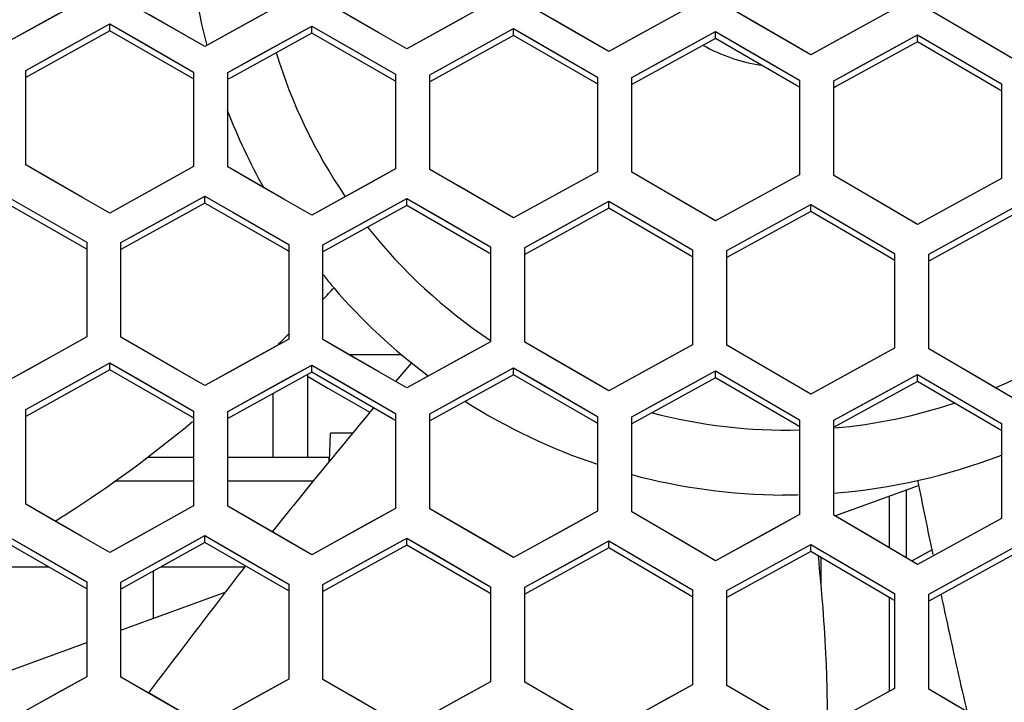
# Model space of a CAD drawing. Header units: millimetres. Extents: x 0 to 420, y 0 to 297.
# Tile 35 of 139: x 124.9 to 130.65, y 104.64 to 108.63. Entities that reach past the tile are written whole.
import ezdxf

# ---------------------------------------------------------------- set-up
doc = ezdxf.new("R2010")
doc.units = ezdxf.units.MM
doc.header["$LTSCALE"] = 23.1
doc.linetypes.add('DASHED', pattern=[0.2, 0.1, -0.1])
doc.layers.get('0').update_dxf_attribs({"linetype": 'CONTINUOUS'})
doc.layers.add('DIM_PILOTEES', color=7, linetype='CONTINUOUS')
doc.layers.add('LAY0001', color=7, linetype='CONTINUOUS')
doc.styles.get("Standard").update_dxf_attribs({"font": 'txt', "width": 0.7})
doc.dimstyles.new('DIMSTYLE_7', dxfattribs={"dimtxt": 2.5, "dimasz": 3.5, "dimexe": 2, "dimexo": 0, "dimtad": 1, "dimdsep": 46, "dimtxsty": 'Standard', "dimblk": '_FILLED', "dimblk1": '_FILLED', "dimblk2": '_FILLED', "dimcen": 0.09, "dimazin": 2, "dimtp": 0.3, "dimtm": 0.3, "dimtfac": 1, "dimtmove": 0, "dimatfit": 2, "dimldrblk": '_FILLED', "dimfxl": 0, "dimtolj": 1, "dimarcsym": 0})

# ---------------------------------------------------------------- blocks, each defined once
blk = doc.blocks.new('_FILLED')
at = {"color": 0, "linetype": 'ByBlock'}
blk.add_solid([(0, 0), (-1, 0.1429), (-1, -0.1429)], dxfattribs=at)
blk = doc.blocks.new('*D14')
at = {"layer": 'DIM_PILOTEES', "color": 2, "linetype": 'Continuous'}
for p, q in [((120.1827, 77.6871), (177.0028, 120.8628)), ((161.5321, 109.1071), (120.1827, 77.6871)), ((78.8334, 46.267), (120.1827, 77.6871))]:
    blk.add_line(p, q, dxfattribs=at)
at = {"layer": 'DIM_PILOTEES', "color": 2, "linetype": 'Continuous', "xscale": 3.5, "yscale": 3.5, "zscale": 3.5}
for p, rotation in [((161.5321, 109.1071), 37.2300217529), ((78.8334, 46.267), 217.2300217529)]:
    blk.add_blockref('_FILLED', p, dxfattribs=dict(at, rotation=rotation))
at = {"layer": 'DIM_PILOTEES', "color": 2, "linetype": 'Continuous', "insert": (166.7709, 117.0127), "char_height": 2.5, "width": 15.714286, "attachment_point": 1, "rotation": 37.23002, "line_spacing_factor": 0.9}
blk.add_mtext('{\\ftxt;\\W0.0001;\\H0.0001;\\~}{\\ftxt;\\W0.7857142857;\\H2.5; }{\\ftxt;\\W0.0001;\\H0.0001;\\~}{\\ftxt;\\W0.0001;\\H0.0001;\\~}{\\ftxt;\\W1.3333333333;\\H2.5; }{\\ftxt;\\W0.0001;\\H0.0001;\\~}{\\ftxt;\\W0.0001;\\H0.0001;\\~}{\\ftxt;\\W2.0714285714;\\H2.5; }{\\ftxt;\\W0.0001;\\H0.0001;\\~}', dxfattribs=at)

msp = doc.modelspace()

# ---------------------------------------------------------------- linework, layer by layer
at = {"color": 7, "linetype": 'Continuous'}
for p, q in [((125.8208, 108.5682), (125.4937, 108.7557)), ((127.0008, 108.555), (126.6737, 108.7432)), ((128.1808, 108.5393), (127.8537, 108.7282)), ((128.8337, 108.7139), (128.6699, 108.624)), ((129.3608, 108.521), (129.0337, 108.7107)), ((130.0137, 108.6944), (129.8499, 108.6048)), ((130.5408, 108.5003), (130.2137, 108.6908)), ((125.1299, 108.6668), (124.8037, 108.4859)), ((126.3099, 108.655), (125.9837, 108.4747)), ((127.4899, 108.6408), (127.1637, 108.4611)), ((128.6699, 108.624), (128.3437, 108.445)), ((125.428, 108.566), (124.9552, 108.304)), ((125.1009, 108.4254), (125.428, 108.6066)), ((125.428, 108.566), (125.428, 108.6066)), ((125.428, 108.6066), (125.5917, 108.5128)), ((125.9005, 108.2951), (125.428, 108.566)), ((125.9837, 108.4747), (125.8208, 108.5682)), ((126.2809, 108.4136), (126.608, 108.5942)), ((126.608, 108.5536), (126.608, 108.5942)), ((126.608, 108.5942), (126.7717, 108.5001)), ((127.4609, 108.3993), (127.788, 108.5794)), ((127.788, 108.5387), (127.788, 108.5794)), ((127.788, 108.5794), (127.9517, 108.4848)), ((128.6409, 108.3826), (128.968, 108.562)), ((128.968, 108.5213), (128.968, 108.562)), ((128.968, 108.562), (129.1317, 108.467)), ((129.8499, 108.6048), (129.5237, 108.4264)), ((125.5917, 108.5128), (125.918, 108.3257)), ((126.608, 108.5536), (126.1352, 108.2925)), ((127.0804, 108.2817), (126.608, 108.5536)), ((127.1637, 108.4611), (127.0008, 108.555)), ((127.788, 108.5387), (127.3152, 108.2784)), ((128.2604, 108.2657), (127.788, 108.5387)), ((128.3437, 108.445), (128.1808, 108.5393)), ((128.968, 108.5213), (128.4952, 108.2619)), ((129.4403, 108.2472), (128.968, 108.5213)), ((129.5237, 108.4264), (129.3608, 108.521)), ((129.8208, 108.3633), (130.148, 108.5421)), ((130.148, 108.5013), (130.148, 108.5421)), ((130.148, 108.5421), (130.3117, 108.4468)), ((130.148, 108.5421), (130.1657, 108.5318)), ((126.7717, 108.5001), (127.098, 108.3122)), ((127.9517, 108.4848), (128.278, 108.2962)), ((129.1317, 108.467), (129.458, 108.2776)), ((130.148, 108.5013), (129.6752, 108.2429)), ((130.6202, 108.2261), (130.148, 108.5013)), ((130.3117, 108.4468), (130.638, 108.2566)), ((130.7037, 108.4053), (130.5408, 108.5003)), ((124.938, 108.335), (125.1009, 108.4254)), ((126.118, 108.3236), (126.2809, 108.4136)), ((127.298, 108.3097), (127.4609, 108.3993)), ((124.938, 107.7827), (124.938, 108.335)), ((128.478, 108.2932), (128.6409, 108.3826)), ((129.658, 108.2743), (129.8208, 108.3633)), ((124.9552, 108.304), (124.938, 108.2944)), ((125.918, 108.2851), (125.9005, 108.2951)), ((125.918, 108.3257), (125.918, 107.7732)), ((126.118, 107.7711), (126.118, 108.3236)), ((126.1352, 108.2925), (126.118, 108.283)), ((126.1352, 108.2925), (126.118, 108.283)), ((127.098, 108.2715), (127.0804, 108.2817)), ((127.098, 108.3122), (127.098, 107.7595)), ((127.298, 107.757), (127.298, 108.3097)), ((127.3152, 108.2784), (127.298, 108.269)), ((128.278, 108.2962), (128.278, 107.7433)), ((128.478, 107.7403), (128.478, 108.2932)), ((129.458, 108.2776), (129.458, 107.7245)), ((129.658, 107.7211), (129.658, 108.2743)), ((128.278, 108.2555), (128.2604, 108.2657)), ((128.4952, 108.2619), (128.478, 108.2525)), ((128.4952, 108.2619), (128.478, 108.2525)), ((129.458, 108.2369), (129.4403, 108.2472)), ((129.458, 108.2369), (129.4403, 108.2472)), ((129.6752, 108.2429), (129.658, 108.2335)), ((129.6752, 108.2429), (129.658, 108.2335)), ((130.638, 108.2158), (130.6202, 108.2261)), ((130.638, 108.2158), (130.6202, 108.2261)), ((130.638, 108.2566), (130.638, 107.7032)), ((125.2651, 107.5953), (124.938, 107.7827)), ((125.918, 107.7732), (125.7542, 107.6826)), ((126.4451, 107.5829), (126.118, 107.7711)), ((127.098, 107.7595), (126.9342, 107.6692)), ((127.6251, 107.568), (127.298, 107.757)), ((128.278, 107.7433), (128.1142, 107.6533)), ((128.8051, 107.5506), (128.478, 107.7403)), ((129.458, 107.7245), (129.2942, 107.6348)), ((129.9851, 107.5306), (129.658, 107.7211)), ((130.638, 107.7032), (130.4742, 107.6138)), ((125.7542, 107.6826), (125.428, 107.5018)), ((126.9342, 107.6692), (126.608, 107.4891)), ((128.1142, 107.6533), (127.788, 107.4738)), ((124.8037, 107.612), (124.9674, 107.5183)), ((125.428, 107.5018), (125.2651, 107.5953)), ((125.6566, 107.4195), (125.9837, 107.6007)), ((125.9837, 107.56), (125.9837, 107.6007)), ((125.9837, 107.6007), (126.1474, 107.5065)), ((126.608, 107.4891), (126.4451, 107.5829)), ((126.8366, 107.4063), (127.1637, 107.5868)), ((127.1637, 107.5461), (127.1637, 107.5868)), ((127.1637, 107.5868), (127.3274, 107.4923)), ((129.2942, 107.6348), (128.968, 107.456)), ((130.4742, 107.6138), (130.148, 107.4356)), ((125.2762, 107.3006), (124.8037, 107.5714)), ((125.9837, 107.56), (125.511, 107.2981)), ((126.4561, 107.2881), (125.9837, 107.56)), ((127.1637, 107.5461), (126.691, 107.2851)), ((127.6361, 107.2731), (127.1637, 107.5461)), ((127.788, 107.4738), (127.6251, 107.568)), ((128.3437, 107.5296), (127.8709, 107.2696)), ((128.0166, 107.3905), (128.3437, 107.5704)), ((128.3437, 107.5296), (128.3437, 107.5704)), ((128.3437, 107.5704), (128.5074, 107.4754)), ((128.816, 107.2555), (128.3437, 107.5296)), ((128.968, 107.456), (128.8051, 107.5506)), ((129.1966, 107.3721), (129.5237, 107.5514)), ((129.5237, 107.5105), (129.5237, 107.5514)), ((129.5237, 107.5514), (129.6874, 107.456)), ((130.148, 107.4356), (129.9851, 107.5306)), ((130.3766, 107.3512), (130.7037, 107.5298)), ((124.9674, 107.5183), (125.2937, 107.3312)), ((126.1474, 107.5065), (126.4737, 107.3187)), ((127.3274, 107.4923), (127.6537, 107.3037)), ((128.5074, 107.4754), (128.8337, 107.2861)), ((129.5237, 107.5105), (129.0509, 107.2514)), ((129.9959, 107.2354), (129.5237, 107.5105)), ((130.7037, 107.4889), (130.2309, 107.2307)), ((125.4937, 107.3293), (125.6566, 107.4195)), ((129.6874, 107.456), (130.0137, 107.2659)), ((126.6737, 107.3163), (126.8366, 107.4063)), ((127.8537, 107.3009), (128.0166, 107.3905)), ((129.0337, 107.2828), (129.1966, 107.3721)), ((125.2937, 107.2905), (125.2762, 107.3006)), ((125.2937, 107.2905), (125.2762, 107.3006)), ((125.2937, 107.3312), (125.2937, 106.778)), ((125.4937, 106.776), (125.4937, 107.3293)), ((125.511, 107.2981), (125.4937, 107.2886)), ((125.511, 107.2981), (125.4937, 107.2886)), ((126.4737, 107.3187), (126.4737, 106.7653)), ((126.6737, 106.7629), (126.6737, 107.3163)), ((127.6537, 107.3037), (127.6537, 106.7501)), ((127.8537, 106.7473), (127.8537, 107.3009)), ((130.2137, 107.2622), (130.3766, 107.3512)), ((126.4737, 107.278), (126.4561, 107.2881)), ((126.4737, 107.278), (126.4561, 107.2881)), ((126.691, 107.2851), (126.6737, 107.2756)), ((126.691, 107.2851), (126.6737, 107.2756)), ((127.6537, 107.2629), (127.6361, 107.2731)), ((127.6537, 107.2629), (127.6361, 107.2731)), ((127.8709, 107.2696), (127.8537, 107.2601)), ((127.8709, 107.2696), (127.8537, 107.2601)), ((128.8337, 107.2452), (128.816, 107.2555)), ((128.8337, 107.2861), (128.8337, 106.7323)), ((129.0337, 106.729), (129.0337, 107.2828)), ((129.0509, 107.2514), (129.0337, 107.242)), ((129.0509, 107.2514), (129.0337, 107.242)), ((130.0137, 107.2659), (130.0137, 106.7118)), ((130.2137, 106.7081), (130.2137, 107.2622)), ((130.0137, 107.225), (129.9959, 107.2354)), ((130.0137, 107.225), (129.9959, 107.2354)), ((130.2309, 107.2307), (130.2137, 107.2213)), ((126.7241, 107.081), (126.7275, 107.077)), ((125.2937, 106.778), (124.9666, 106.5963)), ((125.8208, 106.5879), (125.4937, 106.776)), ((126.4737, 106.7653), (126.1466, 106.5843)), ((127.0008, 106.5741), (126.6737, 106.7629)), ((127.6537, 106.7501), (127.4899, 106.6598)), ((128.1808, 106.5576), (127.8537, 106.7473)), ((128.8337, 106.7323), (128.6699, 106.6423)), ((129.3608, 106.5385), (129.0337, 106.729)), ((126.8271, 106.6744), (127.1328, 106.6744)), ((130.0137, 106.7118), (129.8499, 106.6222)), ((130.5408, 106.5168), (130.2137, 106.7081)), ((125.2642, 106.5357), (125.428, 106.6266)), ((125.428, 106.5859), (125.428, 106.6266)), ((125.428, 106.6266), (125.5917, 106.5325)), ((126.4442, 106.523), (126.608, 106.6136)), ((126.608, 106.5729), (126.608, 106.6136)), ((126.608, 106.6136), (126.7717, 106.5191)), ((127.4899, 106.6598), (127.1637, 106.4798)), ((128.6699, 106.6423), (128.3437, 106.463)), ((129.8499, 106.6222), (129.5237, 106.4435)), ((124.9666, 106.5963), (124.8037, 106.5058)), ((125.428, 106.5859), (124.9553, 106.3233)), ((125.9004, 106.3141), (125.428, 106.5859)), ((125.9837, 106.4941), (125.8208, 106.5879)), ((126.1466, 106.5843), (125.9837, 106.4941)), ((126.608, 106.5729), (126.1353, 106.3113)), ((126.5837, 106.5481), (126.7031, 106.4792)), ((126.5837, 106.5481), (126.6213, 106.5264)), ((127.0803, 106.2999), (126.608, 106.5729)), ((127.1637, 106.4798), (127.0008, 106.5741)), ((127.788, 106.5572), (127.3153, 106.2966)), ((127.4609, 106.4177), (127.788, 106.598)), ((127.788, 106.5572), (127.788, 106.598)), ((127.788, 106.598), (127.9517, 106.5031)), ((128.2603, 106.2832), (127.788, 106.5572)), ((128.3437, 106.463), (128.1808, 106.5576)), ((128.6409, 106.4002), (128.968, 106.5798)), ((128.968, 106.539), (128.968, 106.5798)), ((128.968, 106.5798), (129.1317, 106.4845)), ((128.968, 106.5798), (128.9858, 106.5695)), ((129.8209, 106.38), (130.148, 106.559)), ((130.148, 106.5181), (130.148, 106.559)), ((130.148, 106.559), (130.3117, 106.4633)), ((124.938, 106.3544), (125.2642, 106.5357)), ((125.5917, 106.5325), (125.918, 106.3447)), ((126.118, 106.3425), (126.4442, 106.523)), ((126.7717, 106.5191), (127.098, 106.3305)), ((127.9517, 106.5031), (128.278, 106.3137)), ((128.968, 106.539), (128.4953, 106.2793)), ((129.4402, 106.2638), (128.968, 106.539)), ((129.5237, 106.4435), (129.3608, 106.5385)), ((130.148, 106.5181), (129.6752, 106.2593)), ((130.6201, 106.2418), (130.148, 106.5181)), ((130.7037, 106.4214), (130.5408, 106.5168)), ((126.7031, 106.4792), (126.9482, 106.3376)), ((129.1317, 106.4845), (129.458, 106.2943)), ((130.3117, 106.4633), (130.638, 106.2723)), ((127.298, 106.3279), (127.4609, 106.4177)), ((128.478, 106.3106), (128.6409, 106.4002)), ((129.658, 106.2908), (129.8209, 106.38)), ((124.938, 105.8005), (124.938, 106.3544)), ((124.9553, 106.3233), (124.938, 106.3137)), ((124.9553, 106.3233), (124.938, 106.3137)), ((125.918, 106.3447), (125.918, 105.7906)), ((126.118, 105.7884), (126.118, 106.3425)), ((127.098, 106.3305), (127.098, 105.7763)), ((127.298, 105.7736), (127.298, 106.3279)), ((125.918, 106.3039), (125.9004, 106.3141)), ((126.1353, 106.3113), (126.118, 106.3017)), ((126.1353, 106.3113), (126.118, 106.3017)), ((127.098, 106.2897), (127.0803, 106.2999)), ((127.098, 106.2897), (127.0803, 106.2999)), ((127.3153, 106.2966), (127.298, 106.287)), ((127.3153, 106.2966), (127.298, 106.287)), ((128.278, 106.2729), (128.2603, 106.2832)), ((128.278, 106.3137), (128.278, 105.7593)), ((128.478, 105.7561), (128.478, 106.3106)), ((128.4953, 106.2793), (128.478, 106.2698)), ((128.4953, 106.2793), (128.478, 106.2698)), ((129.458, 106.2534), (129.4402, 106.2638)), ((129.458, 106.2534), (129.4402, 106.2638)), ((129.458, 106.2943), (129.458, 105.7396)), ((129.658, 105.736), (129.658, 106.2908)), ((130.638, 106.2723), (130.638, 105.7173)), ((129.6752, 106.2593), (129.658, 106.2499)), ((129.6752, 106.2593), (129.658, 106.2499)), ((130.638, 106.2313), (130.6201, 106.2418)), ((130.638, 106.2313), (130.6201, 106.2418)), ((129.6648, 105.7321), (130.1544, 105.9103)), ((130.0844, 105.4866), (130.0844, 105.8848)), ((125.2651, 105.6124), (124.938, 105.8005)), ((129.9844, 105.5451), (129.9844, 105.8484)), ((125.918, 105.7906), (125.5909, 105.6091)), ((126.4451, 105.5995), (126.118, 105.7884)), ((127.098, 105.7763), (126.7709, 105.5954)), ((127.6251, 105.5839), (127.298, 105.7736)), ((128.278, 105.7593), (127.9509, 105.5791)), ((128.8051, 105.5657), (128.478, 105.7561)), ((129.458, 105.7396), (129.2942, 105.6498)), ((129.9851, 105.5447), (129.658, 105.736)), ((130.638, 105.7173), (130.4742, 105.6278)), ((124.8037, 105.6294), (124.9674, 105.5353)), ((129.2942, 105.6498), (129.1309, 105.5601)), ((130.4742, 105.6278), (130.148, 105.4493)), ((125.2761, 105.3169), (124.8037, 105.5886)), ((125.428, 105.5186), (125.2651, 105.6124)), ((125.5909, 105.6091), (125.428, 105.5186)), ((125.9837, 105.5767), (125.511, 105.3144)), ((125.82, 105.5267), (125.9837, 105.6175)), ((125.9837, 105.5767), (125.9837, 105.6175)), ((125.9837, 105.6175), (126.1474, 105.523)), ((126.456, 105.3039), (125.9837, 105.5767)), ((126.608, 105.5053), (126.4451, 105.5995)), ((126.7709, 105.5954), (126.608, 105.5053)), ((126.9999, 105.5125), (127.1637, 105.603)), ((127.1637, 105.5621), (127.1637, 105.603)), ((127.1637, 105.603), (127.3274, 105.5081)), ((127.788, 105.4893), (127.6251, 105.5839)), ((127.9509, 105.5791), (127.788, 105.4893)), ((128.1799, 105.4956), (128.3437, 105.5858)), ((128.3437, 105.5449), (128.3437, 105.5858)), ((128.3437, 105.5858), (128.5074, 105.4905)), ((124.9674, 105.5353), (125.2937, 105.3476)), ((125.4937, 105.3455), (125.82, 105.5267)), ((126.1474, 105.523), (126.4737, 105.3345)), ((126.6737, 105.332), (126.9999, 105.5125)), ((127.1637, 105.5621), (126.691, 105.3008)), ((127.636, 105.2882), (127.1637, 105.5621)), ((128.3437, 105.5449), (127.871, 105.2845)), ((128.8159, 105.2698), (128.3437, 105.5449)), ((128.968, 105.4707), (128.8051, 105.5657)), ((129.1309, 105.5601), (128.968, 105.4707)), ((129.0337, 105.297), (129.5237, 105.5659)), ((129.5237, 105.525), (129.051, 105.2655)), ((129.5237, 105.525), (129.5237, 105.5659)), ((129.5237, 105.5659), (129.6874, 105.4702)), ((129.5237, 105.5659), (129.5416, 105.5555)), ((129.9958, 105.2487), (129.5237, 105.525)), ((130.148, 105.4493), (129.9851, 105.5447)), ((130.1137, 105.4694), (130.2312, 105.5337)), ((130.1608, 105.4952), (130.2312, 105.5337)), ((130.3766, 105.3645), (130.7037, 105.5434)), ((127.3274, 105.5081), (127.6537, 105.3188)), ((127.8537, 105.3158), (128.1799, 105.4956)), ((128.5074, 105.4905), (128.8337, 105.3003)), ((129.5844, 105.3294), (129.5844, 105.4895)), ((129.6874, 105.4702), (130.0137, 105.2792)), ((130.1316, 105.4792), (130.1608, 105.4952)), ((130.7037, 105.5024), (130.231, 105.2438)), ((125.2937, 105.3476), (125.2937, 104.7928)), ((125.4937, 104.7907), (125.4937, 105.3455)), ((130.2137, 105.2754), (130.3766, 105.3645)), ((125.2937, 105.3068), (125.2761, 105.3169)), ((125.511, 105.3144), (125.4937, 105.3047)), ((125.511, 105.3144), (125.4937, 105.3047)), ((125.4937, 105.0653), (126.1034, 105.2872)), ((126.4737, 105.2937), (126.456, 105.3039)), ((126.4737, 105.2937), (126.456, 105.3039)), ((126.4737, 105.3345), (126.4737, 104.7795)), ((126.6737, 104.777), (126.6737, 105.332)), ((126.691, 105.3008), (126.6737, 105.2912)), ((126.691, 105.3008), (126.6737, 105.2912)), ((127.6537, 105.2779), (127.636, 105.2882)), ((127.6537, 105.2779), (127.636, 105.2882)), ((127.6537, 105.3188), (127.6537, 104.7636)), ((127.8537, 104.7606), (127.8537, 105.3158)), ((127.871, 105.2845), (127.8537, 105.2749)), ((127.871, 105.2845), (127.8537, 105.2749)), ((128.8337, 105.3003), (128.8337, 104.745)), ((129.0337, 104.7415), (129.0337, 105.297)), ((128.8337, 105.2594), (128.8159, 105.2698)), ((129.051, 105.2655), (129.0337, 105.256)), ((129.051, 105.2655), (129.0337, 105.256)), ((129.9844, 104.7075), (129.9844, 105.2554)), ((130.0137, 105.2382), (129.9958, 105.2487)), ((130.0137, 105.2792), (130.0137, 104.7236)), ((130.2137, 104.7197), (130.2137, 105.2754)), ((130.231, 105.2438), (130.2137, 105.2344)), ((130.231, 105.2438), (130.2137, 105.2344)), ((124.4905, 104.7001), (125.2937, 104.9925)), ((125.2937, 104.7928), (124.9666, 104.6107)), ((125.8208, 104.6019), (125.4937, 104.7907)), ((126.4737, 104.7795), (126.1466, 104.5982)), ((127.0008, 104.5874), (126.6737, 104.777)), ((127.6537, 104.7636), (127.3266, 104.5829)), ((128.1808, 104.5702), (127.8537, 104.7606)), ((128.8337, 104.745), (128.5066, 104.565)), ((129.3608, 104.5503), (129.0337, 104.7415)), ((130.0137, 104.7236), (129.6866, 104.5443)), ((130.5408, 104.5276), (130.2137, 104.7197))]:
    msp.add_line(p, q, dxfattribs=at)
at = {"color": 3, "linetype": 'Continuous'}
for p, q in [((126.5837, 106.5594), (126.5837, 106.0744)), ((126.3837, 106.0744), (126.3837, 106.4488)), ((126.712, 106.0524), (126.7177, 106.2148)), ((126.8463, 106.2148), (126.7177, 106.2148)), ((125.918, 106.0744), (125.6488, 106.0744)), ((126.7079, 106.0744), (126.118, 106.0744)), ((126.7079, 106.0744), (126.7079, 106.0474)), ((125.918, 105.9344), (125.4575, 105.9344)), ((126.6151, 105.9344), (126.118, 105.9344)), ((124.6699, 105.4344), (125.0719, 105.4344)), ((125.6837, 105.1344), (125.6837, 105.4103)), ((125.7272, 105.4344), (126.2166, 105.4344))]:
    msp.add_line(p, q, dxfattribs=at)
at = {"color": 2, "linetype": 'DASHED'}
msp.add_circle((120.1827, 77.6871), 51.9325, dxfattribs=at)
at = {"color": 7, "linetype": 'Continuous'}
for centre, radius, start, end in [((129.3837, 109.3544), 3.5, 177.86677, 194.44716), ((129.3837, 109.3544), 1, 240.8547, 261.34755), ((129.3837, 109.3544), 3.1209, 197.04983, 214.26405), ((129.3837, 109.3544), 3.5, 200.94422, 209.16688), ((129.3837, 109.3544), 3.1209, 218.31152, 236.32289), ((129.2292, 109.1946), 3.2776, 218.76951, 220.15513), ((129.2537, 109.2151), 3.3096, 220.24484, 220.52639), ((119.1651, 114.2425), 10.4342, 316.02734, 316.53488), ((129.3837, 109.3544), 3.5, 220.87644, 233.28264), ((119.1651, 114.2425), 10.4342, 313.98639, 314.4679), ((129.3837, 109.3544), 3.1209, 292.93467, 305.46077), ((181.5544, 60.8736), 71.055, 139.91567, 140.030834), ((129.3837, 109.3544), 3.5, 237.56686, 251.56797), ((129.3837, 109.3544), 3.1209, 275.15046, 288.27011), ((181.5544, 60.8736), 71.055, 140.192448, 140.627336), ((129.3837, 109.3544), 3.1209, 255.39312, 271.36559), ((121.292, 111.8131), 7.2053, 302.65759, 309.87654), ((129.3837, 109.3544), 3.5, 274.49626, 291.00511), ((129.3837, 109.3544), 3.5, 255.00031, 269.59983), ((144.8226, 91.016), 23.5388, 140.62734, 141.59441), ((199.8154, 119.9158), 71.055, 191.344241, 191.699847), ((129.3612, 106.1378), 0.2833, 269.60496, 274.55274), ((129.3611, 106.14), 0.2855, 274.55122, 277.15156), ((129.4125, 109.1127), 3.2564, 269.72055, 270.80038), ((117.1189, 118.324), 14.9388, 302.33592, 302.65759), ((119.1909, 104.4129), 10.4342, 2.63058, 5.97843), ((144.8226, 91.016), 23.5388, 142.20999, 142.58812), ((507.1681, -186.1371), 479.7275, 142.588116, 142.68104), ((199.8154, 119.9158), 71.055, 191.891997, 192.055907), ((153.3473, 109.9913), 23.5388, 192.05591, 193.2687), ((122.4164, 104.5611), 7.2053, 359.58389, 2.63058)]:
    msp.add_arc(centre, radius, start, end, dxfattribs=at)
at = {"layer": 'LAY0001', "color": 7, "linetype": 'Continuous'}
for p, q in [((125.2937, 108.7575), (124.8037, 108.4859)), ((126.4737, 108.7454), (125.9837, 108.4747)), ((127.6537, 108.7309), (127.1637, 108.4611)), ((128.8337, 108.7139), (128.5066, 108.5344)), ((129.1974, 108.6158), (129.0337, 108.7107)), ((130.0137, 108.6944), (129.6866, 108.5155)), ((130.3774, 108.5955), (130.2137, 108.6908)), ((125.9837, 108.4747), (125.6575, 108.6619)), ((127.1637, 108.4611), (126.8374, 108.649)), ((128.3437, 108.445), (128.0174, 108.6336)), ((124.938, 108.335), (125.428, 108.6066)), ((125.428, 108.6066), (125.918, 108.3257)), ((126.118, 108.3236), (126.608, 108.5942)), ((126.608, 108.5942), (127.098, 108.3122)), ((127.298, 108.3097), (127.788, 108.5794)), ((127.788, 108.5794), (128.278, 108.2962)), ((128.478, 108.2932), (128.968, 108.562)), ((128.968, 108.562), (129.458, 108.2776)), ((129.5237, 108.4264), (129.1974, 108.6158)), ((130.7037, 108.4053), (130.3774, 108.5955)), ((128.5066, 108.5344), (128.3437, 108.445)), ((129.6866, 108.5155), (129.5237, 108.4264)), ((129.658, 108.2743), (130.148, 108.5421)), ((130.148, 108.5421), (130.638, 108.2566)), ((124.938, 107.7827), (124.938, 108.335)), ((125.918, 108.3257), (125.918, 107.7732)), ((126.118, 107.7711), (126.118, 108.3236)), ((127.098, 108.3122), (127.098, 107.7595)), ((127.298, 107.757), (127.298, 108.3097)), ((128.278, 108.2962), (128.278, 107.7433)), ((128.478, 107.7403), (128.478, 108.2932)), ((129.458, 108.2776), (129.458, 107.7245)), ((129.658, 107.7211), (129.658, 108.2743)), ((130.638, 108.2566), (130.638, 107.7032)), ((125.1017, 107.6889), (124.938, 107.7827)), ((125.918, 107.7732), (125.428, 107.5018)), ((126.2817, 107.6769), (126.118, 107.7711)), ((127.098, 107.7595), (126.608, 107.4891)), ((127.4617, 107.6624), (127.298, 107.757)), ((128.278, 107.7433), (127.788, 107.4738)), ((128.6417, 107.6454), (128.478, 107.7403)), ((129.458, 107.7245), (128.968, 107.456)), ((129.8217, 107.6258), (129.658, 107.7211)), ((130.638, 107.7032), (130.3109, 107.5246)), ((125.428, 107.5018), (125.1017, 107.6889)), ((126.608, 107.4891), (126.2817, 107.6769)), ((127.788, 107.4738), (127.4617, 107.6624)), ((128.968, 107.456), (128.6417, 107.6454)), ((124.8037, 107.612), (125.2937, 107.3312)), ((125.4937, 107.3293), (125.9837, 107.6007)), ((125.9837, 107.6007), (126.4737, 107.3187)), ((126.6737, 107.3163), (127.1637, 107.5868)), ((127.1637, 107.5868), (127.6537, 107.3037)), ((130.148, 107.4356), (129.8217, 107.6258)), ((127.8537, 107.3009), (128.3437, 107.5704)), ((128.3437, 107.5704), (128.8337, 107.2861)), ((129.0337, 107.2828), (129.5237, 107.5514)), ((129.5237, 107.5514), (130.0137, 107.2659)), ((130.2137, 107.2622), (130.7037, 107.5298)), ((130.3109, 107.5246), (130.148, 107.4356)), ((125.2937, 107.3312), (125.2937, 106.778)), ((125.4937, 106.776), (125.4937, 107.3293)), ((126.4737, 107.3187), (126.4737, 106.7653)), ((126.6737, 106.7629), (126.6737, 107.3163)), ((127.6537, 107.3037), (127.6537, 106.7501)), ((127.8537, 106.7473), (127.8537, 107.3009)), ((128.8337, 107.2861), (128.8337, 106.7323)), ((129.0337, 106.729), (129.0337, 107.2828)), ((130.0137, 107.2659), (130.0137, 106.7118)), ((130.2137, 106.7081), (130.2137, 107.2622)), ((125.2937, 106.778), (125.1299, 106.6871)), ((125.6574, 106.6819), (125.4937, 106.776)), ((126.4737, 106.7653), (126.3099, 106.6747)), ((126.8374, 106.6684), (126.6737, 106.7629)), ((127.6537, 106.7501), (127.1637, 106.4798)), ((128.0174, 106.6524), (127.8537, 106.7473)), ((128.8337, 106.7323), (128.3437, 106.463)), ((129.1974, 106.6337), (129.0337, 106.729)), ((125.1299, 106.6871), (124.8037, 106.5058)), ((125.9837, 106.4941), (125.6574, 106.6819)), ((126.3099, 106.6747), (125.9837, 106.4941)), ((127.1637, 106.4798), (126.8374, 106.6684)), ((130.0137, 106.7118), (129.5237, 106.4435)), ((130.3774, 106.6124), (130.2137, 106.7081)), ((124.938, 106.3544), (125.428, 106.6266)), ((125.428, 106.6266), (125.918, 106.3447)), ((126.118, 106.3425), (126.608, 106.6136)), ((126.608, 106.6136), (127.098, 106.3305)), ((128.3437, 106.463), (128.0174, 106.6524)), ((129.5237, 106.4435), (129.1974, 106.6337)), ((130.7037, 106.4214), (130.3774, 106.6124)), ((127.298, 106.3279), (127.788, 106.598)), ((127.788, 106.598), (128.278, 106.3137)), ((128.478, 106.3106), (128.968, 106.5798)), ((128.968, 106.5798), (129.458, 106.2943)), ((129.658, 106.2908), (130.148, 106.559)), ((130.148, 106.559), (130.638, 106.2723)), ((124.938, 105.8005), (124.938, 106.3544)), ((125.918, 106.3447), (125.918, 105.7906)), ((126.118, 105.7884), (126.118, 106.3425)), ((127.098, 106.3305), (127.098, 105.7763)), ((127.298, 105.7736), (127.298, 106.3279)), ((128.278, 106.3137), (128.278, 105.7593)), ((128.478, 105.7561), (128.478, 106.3106)), ((129.458, 106.2943), (129.458, 105.7396)), ((129.658, 105.736), (129.658, 106.2908)), ((130.638, 106.2723), (130.638, 105.7173)), ((125.1017, 105.7064), (124.938, 105.8005)), ((125.918, 105.7906), (125.7542, 105.6998)), ((126.2817, 105.6939), (126.118, 105.7884)), ((127.098, 105.7763), (126.9342, 105.6858)), ((127.4617, 105.6787), (127.298, 105.7736)), ((128.278, 105.7593), (128.1142, 105.6691)), ((128.6417, 105.6608), (128.478, 105.7561)), ((125.428, 105.5186), (125.1017, 105.7064)), ((125.7542, 105.6998), (125.428, 105.5186)), ((126.608, 105.5053), (126.2817, 105.6939)), ((126.9342, 105.6858), (126.608, 105.5053)), ((129.458, 105.7396), (128.968, 105.4707)), ((129.8217, 105.6403), (129.658, 105.736)), ((130.638, 105.7173), (130.148, 105.4493)), ((124.8037, 105.6294), (125.2937, 105.3476)), ((127.788, 105.4893), (127.4617, 105.6787)), ((128.1142, 105.6691), (127.788, 105.4893)), ((128.968, 105.4707), (128.6417, 105.6608)), ((130.148, 105.4493), (129.8217, 105.6403)), ((125.4937, 105.3455), (125.9837, 105.6175)), ((125.9837, 105.6175), (126.4737, 105.3345)), ((126.6737, 105.332), (127.1637, 105.603)), ((127.1637, 105.603), (127.6537, 105.3188)), ((127.8537, 105.3158), (128.3437, 105.5858)), ((128.3437, 105.5858), (128.8337, 105.3003)), ((129.0337, 105.297), (129.5237, 105.5659)), ((129.5237, 105.5659), (130.0137, 105.2792)), ((130.1137, 105.4694), (130.2312, 105.5337)), ((130.1608, 105.4952), (130.2312, 105.5337)), ((130.2137, 105.2754), (130.7037, 105.5434)), ((130.1137, 105.4694), (130.1608, 105.4952)), ((125.2937, 105.3476), (125.2937, 104.7928)), ((125.4937, 104.7907), (125.4937, 105.3455)), ((126.4737, 105.3345), (126.4737, 104.7795)), ((126.6737, 104.777), (126.6737, 105.332)), ((127.6537, 105.3188), (127.6537, 104.7636)), ((127.8537, 104.7606), (127.8537, 105.3158)), ((128.8337, 105.3003), (128.8337, 104.745)), ((129.0337, 104.7415), (129.0337, 105.297)), ((130.0137, 105.2792), (130.0137, 104.7236)), ((130.2137, 104.7197), (130.2137, 105.2754)), ((125.2937, 104.7928), (125.13, 104.7017)), ((125.6574, 104.6963), (125.4937, 104.7907)), ((126.4737, 104.7795), (126.31, 104.6888)), ((126.8374, 104.6822), (126.6737, 104.777)), ((127.6537, 104.7636), (127.49, 104.6732)), ((128.0174, 104.6654), (127.8537, 104.7606)), ((128.8337, 104.745), (128.6699, 104.6549)), ((129.1974, 104.6458), (129.0337, 104.7415)), ((130.0137, 104.7236), (129.8499, 104.6338)), ((130.3774, 104.6236), (130.2137, 104.7197)), ((125.13, 104.7017), (124.8037, 104.5199)), ((125.9837, 104.5078), (125.6574, 104.6963)), ((126.31, 104.6888), (125.9837, 104.5078)), ((127.1637, 104.4929), (126.8374, 104.6822)), ((127.49, 104.6732), (127.1637, 104.4929)), ((128.3437, 104.4752), (128.0174, 104.6654)), ((128.6699, 104.6549), (128.3437, 104.4752)), ((129.5237, 104.4549), (129.1974, 104.6458))]:
    msp.add_line(p, q, dxfattribs=at)

# ---------------------------------------------------------------- dimensions: what is measured, and where the dimension line sits
at = {"layer": 'DIM_PILOTEES', "color": 2, "linetype": 'Continuous'}
dim = msp.add_diameter_dim_2p(p1=(161.5321, 109.1071), p2=(78.8334, 46.267), text='{\\ftxt;\\W0.0001;\\H0.0001;\\~}{\\ftxt;\\W0.7857142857;\\H2.5; }{\\ftxt;\\W0.0001;\\H0.0001;\\~}{\\ftxt;\\W0.0001;\\H0.0001;\\~}{\\ftxt;\\W1.3333333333;\\H2.5; }{\\ftxt;\\W0.0001;\\H0.0001;\\~}{\\ftxt;\\W0.0001;\\H0.0001;\\~}{\\ftxt;\\W2.0714285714;\\H2.5; }{\\ftxt;\\W0.0001;\\H0.0001;\\~}', dimstyle='DIMSTYLE_7', override={"dimpost": '<>'}, dxfattribs=at)
dim.commit()
dim.dimension.update_dxf_attribs({"geometry": '*D14', "text_midpoint": (172.5015, 118.2274), "dimtype": 163})

doc.saveas('drawing.dxf')
